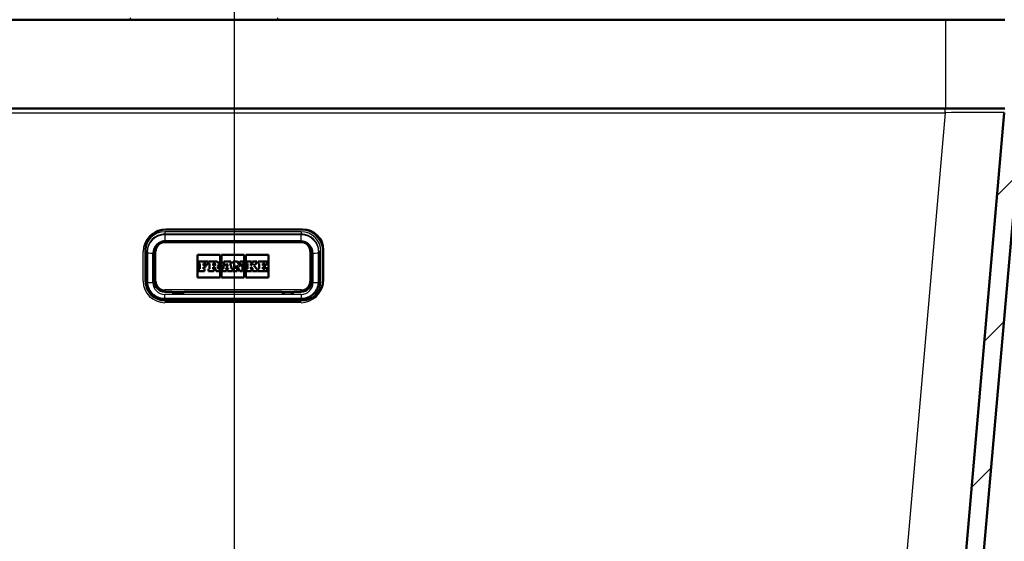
# Model space of a CAD drawing. Header units: millimetres. Extents: x 100 to 2000, y 93 to 4058.
# Tile 16 of 19: x 732 to 1064, y 1574 to 1750. Entities that reach past the tile are written whole.
import ezdxf

# ---------------------------------------------------------------- set-up
doc = ezdxf.new("R2010")
doc.units = ezdxf.units.MM
doc.header["$LTSCALE"] = 10
for name, color, linetype, lineweight in [('Centerline(ISO)', 7, 'Continuous', 25), ('Dimensions(ISO)', 7, 'Continuous', 25), ('Hatch', 7, 'Continuous', 9), ('Visible Edges(ISO)', 7, 'Continuous', 50), ('Visible Tangent Edges(ISO)', 7, 'Continuous', 25)]:
    doc.layers.add(name, color=color, linetype=linetype, lineweight=lineweight)
doc.styles.add('Text_3.5mm', font='arial.ttf', dxfattribs={"width": 0.9})
doc.dimstyles.new('KS-STANDARD', dxfattribs={"dimscale": 10, "dimtxt": 3.5, "dimasz": 2.5, "dimexe": 3.175, "dimexo": 0, "dimgap": 0.8, "dimtad": 1, "dimdec": 1, "dimrnd": 1e-08, "dimtxsty": 'Text_3.5mm', "dimcen": 0.09, "dimdle": 10, "dimclrd": 7, "dimclre": 7, "dimclrt": 7, "dimadec": 0, "dimazin": 2, "dimtfac": 0.714286, "dimtdec": 4, "dimtmove": 0, "dimatfit": 3, "dimfxl": 0, "dimtolj": 1, "dimlwd": 25, "dimlwe": 25, "dimarcsym": 0})

# ---------------------------------------------------------------- blocks, each defined once
blk = doc.blocks.new('*D9')
at = {"layer": 'Defpoints', "color": 0, "linetype": 'Continuous'}
for p in [(1080.67, 1719.55), (865.76, 1519.71), (1301.55, 1519.71)]:
    blk.add_point(p, dxfattribs=at)
at = {"layer": 'Dimensions(ISO)', "color": 7, "linetype": 'Continuous', "lineweight": 25}
for p, q in [((1080.67, 1719.55), (1333.3, 1719.55)), ((1301.55, 1694.55), (1301.55, 1544.71)), ((865.76, 1519.71), (1333.3, 1519.71))]:
    blk.add_line(p, q, dxfattribs=at)
at = {"layer": 'Dimensions(ISO)', "color": 7, "linetype": 'Continuous'}
for points in [[(1297.39, 1694.55), (1305.72, 1694.55), (1301.55, 1719.55)], [(1297.39, 1544.71), (1305.72, 1544.71), (1301.55, 1519.71)]]:
    blk.add_solid(points, dxfattribs=at)
at = {"layer": 'Dimensions(ISO)', "color": 7, "linetype": 'Continuous', "lineweight": 25, "insert": (1275.68, 1584.62), "char_height": 35, "attachment_point": 4, "rotation": 90, "style": 'Text_3.5mm'}
blk.add_mtext('\\A1;200', dxfattribs=at)

msp = doc.modelspace()

# ---------------------------------------------------------------- hatches: boundary and pattern name
at = {"layer": 'Hatch'}
h = msp.add_hatch(dxfattribs=at)
h.set_pattern_fill('ANSI31', color=256, scale=254, style=0)
h.set_pattern_definition([(45, (0, 0), (-22.45064, 22.45064), [])])
edge = h.paths.add_edge_path()
edge.add_line((744.17, 1503.86), (759.5, 1503.86))
edge.add_line((759.5, 1503.86), (759.36, 1505.8))
edge.add_ellipse((759.06, 1504.64), major_axis=(1.2, -0.04), ratio=1, start_angle=77.607, end_angle=90)
edge.add_line((759.1, 1505.84), (747.15, 1506.25))
edge.add_ellipse((747.15, 1506.35), major_axis=(-0.0999, 0.0035), ratio=1, start_angle=0, end_angle=90, ccw=False)
edge.add_line((747.05, 1506.36), (747.06, 1506.76))
edge.add_ellipse((747.16, 1506.75), major_axis=(0.0035, 0.0999), ratio=1, start_angle=2, end_angle=90, ccw=False)
edge.add_line((747.16, 1506.85), (759.29, 1506.85))
edge.add_line((759.29, 1506.85), (759.22, 1507.86))
edge.add_ellipse((758.22, 1507.79), major_axis=(-0.07, 0.998), ratio=1, start_angle=270, end_angle=341)
edge.add_line((758.48, 1508.76), (748.43, 1511.45))
edge.add_ellipse((748.69, 1512.42), major_axis=(-0.966, 0.259), ratio=1, start_angle=54.5, end_angle=90, ccw=False)
edge.add_line((747.92, 1511.78), (746.25, 1513.8))
edge.add_ellipse((747.03, 1514.43), major_axis=(-0.636, 0.772), ratio=1, start_angle=54.5, end_angle=90, ccw=False)
edge.add_line((746.03, 1514.36), (745.88, 1516.46))
edge.add_ellipse((742.39, 1516.22), major_axis=(-0.24, 3.49), ratio=1, start_angle=270, end_angle=353)
edge.add_line((742.57, 1519.71), (573.84, 1528.56))
edge.add_spline(control_points=[(573.84, 1528.56), (572.21, 1528.64), (570.6, 1528.99), (567.56, 1530.2), (566.15, 1531.05), (563.42, 1533.37), (562.19, 1534.92), (560.4, 1538.39), (559.85, 1540.28), (559.68, 1542.23)], knot_values=[-2.152597, -2.152597, -2.152597, -2.152597, -1.662265, -1.662265, -1.171933, -1.171933, -0.585967, -0.585967, 0, 0, 0, 0], degree=3, periodic=0)
edge.add_line((559.68, 1542.23), (544.29, 1718.18))
edge.add_ellipse((542.79, 1718.05), major_axis=(-0.13, 1.49), ratio=1, start_angle=270, end_angle=355)
edge.add_line((542.79, 1719.55), (527.67, 1719.55))
edge.add_line((527.67, 1719.55), (527.67, 1713.55))
edge.add_line((527.67, 1713.55), (535.17, 1713.55))
edge.add_ellipse((535.17, 1712.55), major_axis=(1, 0), ratio=1, start_angle=0, end_angle=90, ccw=False)
edge.add_line((536.17, 1712.55), (536.17, 1711.31))
edge.add_ellipse((534.72, 1707.05), major_axis=(4.26, -1.45), ratio=1, start_angle=23.7503, end_angle=90, ccw=False)
edge.add_line((539.2, 1707.44), (554.04, 1537.82))
edge.add_spline(control_points=[(554.04, 1537.82), (554.23, 1535.65), (554.78, 1533.52), (556.53, 1529.53), (557.72, 1527.69), (560.95, 1524.16), (563.06, 1522.6), (567.77, 1520.37), (570.32, 1519.73), (572.92, 1519.59)], knot_values=[-2.870129, -2.870129, -2.870129, -2.870129, -2.216354, -2.216354, -1.562578, -1.562578, -0.781289, -0.781289, 0, 0, 0, 0], degree=3, periodic=0)
edge.add_line((572.92, 1519.59), (731.68, 1511.27))
edge.add_ellipse((731.16, 1501.28), major_axis=(9.99, -0.52), ratio=1, start_angle=37.8602, end_angle=90, ccw=False)
edge.add_ellipse((747.57, 1512.72), major_axis=(5.72, -8.21), ratio=1, start_angle=270, end_angle=302.2923)
edge.add_ellipse((744.17, 1503.36), major_axis=(0.143, 0.479), ratio=1, start_angle=16.5598, end_angle=90, ccw=False)
edge = h.paths.add_edge_path()
edge.add_line((848.84, 1503.86), (864.17, 1503.86))
edge.add_ellipse((864.17, 1503.36), major_axis=(0.5, 0), ratio=1, start_angle=16.5598, end_angle=90, ccw=False)
edge.add_ellipse((860.76, 1512.72), major_axis=(9.22, 3.88), ratio=1, start_angle=270, end_angle=302.2923)
edge.add_ellipse((877.17, 1501.28), major_axis=(5.72, 8.21), ratio=1, start_angle=37.8602, end_angle=90, ccw=False)
edge.add_line((876.65, 1511.27), (1035.41, 1519.59))
edge.add_spline(control_points=[(1035.41, 1519.59), (1037.59, 1519.7), (1039.73, 1520.17), (1043.78, 1521.78), (1045.66, 1522.92), (1049.31, 1526.01), (1050.94, 1528.07), (1053.33, 1532.7), (1054.06, 1535.23), (1054.29, 1537.82)], knot_values=[-2.870129, -2.870129, -2.870129, -2.870129, -2.216354, -2.216354, -1.562578, -1.562578, -0.781289, -0.781289, 0, 0, 0, 0], degree=3, periodic=0)
edge.add_line((1054.29, 1537.82), (1069.13, 1707.44))
edge.add_ellipse((1073.61, 1707.05), major_axis=(0.39, 4.48), ratio=1, start_angle=23.7503, end_angle=90, ccw=False)
edge.add_line((1072.17, 1711.31), (1072.17, 1712.55))
edge.add_ellipse((1073.17, 1712.55), major_axis=(0, 1), ratio=1, start_angle=0, end_angle=90, ccw=False)
edge.add_line((1073.17, 1713.55), (1080.67, 1713.55))
edge.add_line((1080.67, 1713.55), (1080.67, 1719.55))
edge.add_line((1080.67, 1719.55), (1065.54, 1719.55))
edge.add_ellipse((1065.54, 1718.05), major_axis=(-1.5, 0), ratio=1, start_angle=270, end_angle=355)
edge.add_line((1064.05, 1718.18), (1048.65, 1542.23))
edge.add_spline(control_points=[(1048.65, 1542.23), (1048.51, 1540.6), (1048.1, 1539), (1046.79, 1536.01), (1045.89, 1534.63), (1043.47, 1531.98), (1041.89, 1530.81), (1038.36, 1529.14), (1036.45, 1528.66), (1034.49, 1528.56)], knot_values=[-2.152597, -2.152597, -2.152597, -2.152597, -1.662265, -1.662265, -1.171933, -1.171933, -0.585967, -0.585967, 0, 0, 0, 0], degree=3, periodic=0)
edge.add_line((1034.49, 1528.56), (865.76, 1519.71))
edge.add_ellipse((865.94, 1516.22), major_axis=(-3.5, -0.18), ratio=1, start_angle=270, end_angle=353)
edge.add_line((862.45, 1516.46), (862.3, 1514.36))
edge.add_ellipse((861.31, 1514.43), major_axis=(-0.07, -0.998), ratio=1, start_angle=54.5, end_angle=90, ccw=False)
edge.add_line((862.08, 1513.8), (860.41, 1511.78))
edge.add_ellipse((859.64, 1512.42), major_axis=(-0.636, -0.772), ratio=1, start_angle=54.5, end_angle=90, ccw=False)
edge.add_line((859.9, 1511.45), (849.86, 1508.76))
edge.add_ellipse((850.11, 1507.79), major_axis=(-0.966, -0.259), ratio=1, start_angle=270, end_angle=341)
edge.add_line((849.12, 1507.86), (849.05, 1506.85))
edge.add_line((849.05, 1506.85), (861.17, 1506.85))
edge.add_ellipse((861.17, 1506.75), major_axis=(0.1, 0), ratio=1, start_angle=2, end_angle=90, ccw=False)
edge.add_line((861.27, 1506.76), (861.28, 1506.36))
edge.add_ellipse((861.18, 1506.35), major_axis=(0.0035, -0.0999), ratio=1, start_angle=0, end_angle=90, ccw=False)
edge.add_line((861.19, 1506.25), (849.23, 1505.84))
edge.add_ellipse((849.27, 1504.64), major_axis=(1.16, 0.3), ratio=1, start_angle=77.607, end_angle=90)
edge.add_line((848.97, 1505.8), (848.84, 1503.86))

# ---------------------------------------------------------------- linework, layer by layer
at = {"layer": 'Centerline(ISO)', "linetype": 'Continuous'}
msp.add_line((804.17, 825.82), (804.17, 1792.3), dxfattribs=at)
at = {"layer": 'Visible Edges(ISO)'}
for p, q in [((564.17, 1749.55), (1044.17, 1749.55)), ((1044.17, 1749.55), (1064.17, 1749.55)), ((1044.17, 1719.55), (564.17, 1719.55)), ((1064.17, 1719.55), (1044.17, 1719.55)), ((1064.05, 1718.18), (1048.65, 1542.23)), ((1054.29, 1537.82), (1069.13, 1707.44)), ((781.17, 1678.83), (827.17, 1678.83)), ((774.17, 1661.89), (774.17, 1671.85)), ((826.67, 1674.8), (780.67, 1674.8)), ((834.17, 1671.85), (834.17, 1661.89)), ((774.67, 1661.33), (774.67, 1671.29)), ((777.17, 1671.31), (777.17, 1661.35)), ((791.67, 1662.57), (791.67, 1670.18)), ((791.67, 1670.18), (799.36, 1670.18)), ((791.67, 1670.18), (799.36, 1670.18)), ((799.36, 1670.18), (799.36, 1662.57)), ((799.82, 1662.57), (799.82, 1670.18)), ((799.82, 1670.18), (807.51, 1670.18)), ((799.82, 1670.18), (807.51, 1670.18)), ((807.51, 1670.18), (807.51, 1662.57)), ((807.97, 1662.57), (807.97, 1670.18)), ((807.97, 1670.18), (815.67, 1670.18)), ((807.97, 1670.18), (815.67, 1670.18)), ((815.67, 1670.18), (815.67, 1662.57)), ((830.17, 1661.35), (830.17, 1671.31)), ((832.67, 1671.29), (832.67, 1661.33)), ((795.16, 1667.97), (792.16, 1667.97)), ((792.16, 1667.97), (792.16, 1667.33)), ((792.16, 1667.33), (792.45, 1667.33)), ((792.16, 1667.33), (792.16, 1667.33)), ((792.16, 1667.33), (792.45, 1667.33)), ((792.45, 1665.47), (792.16, 1665.47)), ((792.16, 1665.47), (792.16, 1664.77)), ((792.45, 1667.33), (792.45, 1665.47)), ((793.77, 1667.33), (794.46, 1667.33)), ((793.77, 1666.67), (793.77, 1667.33)), ((793.77, 1667.33), (794.46, 1667.33)), ((794.4, 1666.67), (793.77, 1666.67)), ((793.77, 1666.12), (794.4, 1666.12)), ((793.77, 1665.47), (793.77, 1666.12)), ((793.77, 1666.12), (794.4, 1666.12)), ((794.06, 1665.47), (793.77, 1665.47)), ((794.06, 1664.77), (794.06, 1665.47)), ((794.4, 1666.12), (794.4, 1666.67)), ((794.4, 1666.12), (794.4, 1666.12)), ((794.46, 1667.33), (794.46, 1667)), ((794.46, 1667), (795.16, 1667)), ((794.46, 1667), (794.46, 1667)), ((794.46, 1667), (795.16, 1667)), ((795.16, 1667), (795.16, 1667.97)), ((795.16, 1667), (795.16, 1667)), ((798.06, 1667.97), (795.42, 1667.97)), ((795.42, 1667.97), (795.42, 1667.33)), ((795.42, 1667.33), (795.76, 1667.33)), ((795.42, 1667.33), (795.42, 1667.33)), ((795.42, 1667.33), (795.76, 1667.33)), ((795.76, 1665.47), (795.42, 1665.47)), ((795.42, 1665.47), (795.42, 1664.77)), ((795.76, 1667.33), (795.76, 1665.47)), ((796.97, 1667.33), (797.34, 1667.33)), ((796.97, 1667.33), (797.34, 1667.33)), ((796.97, 1666.6), (796.97, 1667.33)), ((797.34, 1666.6), (796.97, 1666.6)), ((796.97, 1666.13), (797.4, 1666.13)), ((796.97, 1665.47), (796.97, 1666.13)), ((796.97, 1666.13), (797.4, 1666.13)), ((797.26, 1665.47), (796.97, 1665.47)), ((797.26, 1664.77), (797.26, 1665.47)), ((797.4, 1666.13), (798, 1664.77)), ((797.4, 1666.13), (797.4, 1666.13)), ((797.4, 1666.13), (798, 1664.77)), ((798.84, 1665.47), (798.44, 1666.32)), ((799.13, 1665.47), (798.84, 1665.47)), ((798.93, 1667.1), (798.93, 1667.1)), ((799.13, 1664.77), (799.13, 1665.47)), ((800.27, 1665.47), (800.05, 1665.47)), ((800.05, 1665.47), (800.05, 1664.77)), ((800.85, 1667.33), (800.27, 1665.47)), ((802.95, 1667.97), (800.59, 1667.97)), ((800.59, 1667.97), (800.59, 1667.33)), ((800.59, 1667.33), (800.85, 1667.33)), ((800.59, 1667.33), (800.59, 1667.33)), ((800.59, 1667.33), (800.85, 1667.33)), ((801.15, 1665.47), (801.24, 1665.78)), ((801.15, 1665.47), (801.24, 1665.78)), ((801.45, 1665.47), (801.15, 1665.47)), ((801.24, 1665.78), (802.04, 1665.78)), ((801.24, 1665.78), (801.24, 1665.78)), ((801.24, 1665.78), (802.04, 1665.78)), ((801.37, 1666.3), (801.66, 1667.36)), ((801.37, 1666.3), (801.66, 1667.36)), ((801.92, 1666.3), (801.37, 1666.3)), ((801.45, 1664.77), (801.45, 1665.47)), ((801.66, 1667.36), (801.92, 1666.3)), ((801.66, 1667.36), (801.92, 1666.3)), ((801.66, 1667.36), (801.66, 1667.36)), ((802.12, 1665.47), (801.8, 1665.47)), ((801.8, 1665.47), (801.8, 1664.77)), ((802.04, 1665.78), (802.12, 1665.47)), ((802.04, 1665.78), (802.04, 1665.78)), ((802.04, 1665.78), (802.12, 1665.47)), ((802.69, 1667.33), (802.95, 1667.33)), ((803.26, 1665.47), (802.69, 1667.33)), ((802.69, 1667.33), (802.95, 1667.33)), ((802.95, 1667.33), (802.95, 1667.97)), ((802.95, 1667.33), (802.95, 1667.33)), ((803.55, 1665.47), (803.26, 1665.47)), ((803.55, 1664.77), (803.55, 1665.47)), ((805.26, 1667.97), (803.79, 1667.97)), ((803.79, 1667.97), (803.79, 1667.33)), ((803.79, 1667.33), (804.1, 1667.33)), ((803.79, 1667.33), (803.79, 1667.33)), ((803.79, 1667.33), (804.1, 1667.33)), ((804.1, 1665.47), (803.79, 1665.47)), ((803.79, 1665.47), (803.79, 1664.77)), ((804.1, 1667.33), (804.1, 1665.47)), ((804.83, 1666.69), (805.98, 1664.77)), ((804.83, 1665.47), (804.83, 1666.69)), ((804.83, 1666.69), (805.98, 1664.77)), ((805.09, 1665.47), (804.83, 1665.47)), ((805.09, 1664.77), (805.09, 1665.47)), ((806.26, 1666.29), (805.26, 1667.97)), ((807.28, 1667.97), (806, 1667.97)), ((806, 1667.97), (806, 1667.33)), ((806, 1667.33), (806.26, 1667.33)), ((806, 1667.33), (806, 1667.33)), ((806, 1667.33), (806.26, 1667.33)), ((806.26, 1667.33), (806.26, 1666.29)), ((806.93, 1667.33), (807.28, 1667.33)), ((806.93, 1667.33), (807.28, 1667.33)), ((806.93, 1664.77), (806.93, 1667.33)), ((807.28, 1667.33), (807.28, 1667.97)), ((807.28, 1667.33), (807.28, 1667.33)), ((809.98, 1667.97), (808.2, 1667.97)), ((808.2, 1667.97), (808.2, 1667.33)), ((808.2, 1667.33), (808.53, 1667.33)), ((808.2, 1667.33), (808.2, 1667.33)), ((808.2, 1667.33), (808.53, 1667.33)), ((808.53, 1665.47), (808.2, 1665.47)), ((808.2, 1665.47), (808.2, 1664.77)), ((808.53, 1667.33), (808.53, 1665.47)), ((809.73, 1667.33), (809.98, 1667.33)), ((810.42, 1667.33), (809.73, 1666.63)), ((809.73, 1666.63), (809.73, 1667.33)), ((809.73, 1667.33), (809.98, 1667.33)), ((809.73, 1666.24), (810.42, 1665.47)), ((809.73, 1665.47), (809.73, 1666.24)), ((809.73, 1666.24), (810.42, 1665.47)), ((809.98, 1665.47), (809.73, 1665.47)), ((809.98, 1667.33), (809.98, 1667.97)), ((809.98, 1667.33), (809.98, 1667.33)), ((809.98, 1664.77), (809.98, 1665.47)), ((811.72, 1667.97), (810.22, 1667.97)), ((810.22, 1667.97), (810.22, 1667.33)), ((810.22, 1667.33), (810.42, 1667.33)), ((810.22, 1667.33), (810.22, 1667.33)), ((810.22, 1667.33), (810.42, 1667.33)), ((810.42, 1665.47), (810.22, 1665.47)), ((810.22, 1665.47), (810.22, 1664.77)), ((810.77, 1666.62), (811.46, 1667.33)), ((810.77, 1666.62), (811.46, 1667.33)), ((811.72, 1665.47), (810.77, 1666.62)), ((811.46, 1667.33), (811.72, 1667.33)), ((811.46, 1667.33), (811.46, 1667.33)), ((811.46, 1667.33), (811.72, 1667.33)), ((811.72, 1667.33), (811.72, 1667.97)), ((811.72, 1667.33), (811.72, 1667.33)), ((811.93, 1665.47), (811.72, 1665.47)), ((811.93, 1664.77), (811.93, 1665.47)), ((812.52, 1665.47), (812.21, 1665.47)), ((812.21, 1665.47), (812.21, 1664.77)), ((815.18, 1667.97), (812.22, 1667.97)), ((812.22, 1667.97), (812.22, 1667.33)), ((812.22, 1667.33), (812.52, 1667.33)), ((812.22, 1667.33), (812.22, 1667.33)), ((812.22, 1667.33), (812.52, 1667.33)), ((812.52, 1667.33), (812.52, 1665.47)), ((813.79, 1667.33), (814.48, 1667.33)), ((813.79, 1666.67), (813.79, 1667.33)), ((813.79, 1667.33), (814.48, 1667.33)), ((814.42, 1666.67), (813.79, 1666.67)), ((813.79, 1666.12), (814.42, 1666.12)), ((813.79, 1665.47), (813.79, 1666.12)), ((813.79, 1666.12), (814.42, 1666.12)), ((814.48, 1665.47), (813.79, 1665.47)), ((814.42, 1666.12), (814.42, 1666.67)), ((814.42, 1666.12), (814.42, 1666.12)), ((814.48, 1667.33), (814.48, 1667)), ((814.48, 1667), (815.18, 1667)), ((814.48, 1667), (814.48, 1667)), ((814.48, 1667), (815.18, 1667)), ((815.17, 1665.79), (814.48, 1665.79)), ((814.48, 1665.79), (814.48, 1665.47)), ((815.17, 1664.77), (815.17, 1665.79)), ((815.18, 1667), (815.18, 1667.97)), ((815.18, 1667), (815.18, 1667)), ((799.36, 1662.57), (791.67, 1662.57)), ((792.16, 1664.77), (794.06, 1664.77)), ((792.16, 1664.77), (794.06, 1664.77)), ((792.16, 1664.77), (792.16, 1664.77)), ((794.06, 1664.77), (794.06, 1664.77)), ((795.42, 1664.77), (797.26, 1664.77)), ((795.42, 1664.77), (795.42, 1664.77)), ((795.42, 1664.77), (797.26, 1664.77)), ((797.26, 1664.77), (797.26, 1664.77)), ((798, 1664.77), (799.13, 1664.77)), ((798, 1664.77), (799.13, 1664.77)), ((798, 1664.77), (798, 1664.77)), ((799.13, 1664.77), (799.13, 1664.77)), ((807.51, 1662.57), (799.82, 1662.57)), ((800.05, 1664.77), (801.45, 1664.77)), ((800.05, 1664.77), (800.05, 1664.77)), ((800.05, 1664.77), (801.45, 1664.77)), ((801.45, 1664.77), (801.45, 1664.77)), ((801.8, 1664.77), (803.55, 1664.77)), ((801.8, 1664.77), (801.8, 1664.77)), ((801.8, 1664.77), (803.55, 1664.77)), ((803.55, 1664.77), (803.55, 1664.77)), ((803.79, 1664.77), (805.09, 1664.77)), ((803.79, 1664.77), (803.79, 1664.77)), ((803.79, 1664.77), (805.09, 1664.77)), ((805.09, 1664.77), (805.09, 1664.77)), ((805.98, 1664.77), (806.93, 1664.77)), ((805.98, 1664.77), (805.98, 1664.77)), ((805.98, 1664.77), (806.93, 1664.77)), ((806.93, 1664.77), (806.93, 1664.77)), ((815.67, 1662.57), (807.97, 1662.57)), ((808.2, 1664.77), (809.98, 1664.77)), ((808.2, 1664.77), (808.2, 1664.77)), ((808.2, 1664.77), (809.98, 1664.77)), ((809.98, 1664.77), (809.98, 1664.77)), ((810.22, 1664.77), (811.93, 1664.77)), ((810.22, 1664.77), (810.22, 1664.77)), ((810.22, 1664.77), (811.93, 1664.77)), ((811.93, 1664.77), (811.93, 1664.77)), ((812.21, 1664.77), (815.17, 1664.77)), ((812.21, 1664.77), (812.21, 1664.77)), ((812.21, 1664.77), (815.17, 1664.77)), ((815.17, 1664.77), (815.17, 1664.77)), ((777.17, 1661.35), (777.17, 1661.29)), ((830.17, 1661.35), (830.17, 1661.29)), ((780.67, 1657.8), (783.17, 1657.8)), ((826.67, 1655.36), (780.67, 1655.36)), ((783.17, 1657.38), (783.17, 1657.8)), ((784.17, 1657.38), (783.17, 1657.38)), ((784.17, 1657.38), (783.62, 1657.38)), ((784.17, 1657.38), (784.17, 1657.38)), ((786.22, 1657.38), (786.17, 1657.38)), ((786.17, 1657.38), (787.17, 1657.38)), ((786.17, 1657.38), (786.17, 1657.38)), ((787.17, 1657.8), (787.17, 1657.38)), ((787.17, 1657.8), (820.17, 1657.8)), ((820.17, 1657.8), (820.17, 1657.38)), ((821.17, 1657.38), (820.17, 1657.38)), ((821.17, 1657.38), (821.12, 1657.38)), ((821.17, 1657.38), (821.17, 1657.38)), ((823.72, 1657.38), (823.17, 1657.38)), ((823.17, 1657.38), (824.17, 1657.38)), ((823.17, 1657.38), (823.17, 1657.38)), ((824.17, 1657.38), (824.17, 1657.8)), ((824.17, 1657.8), (826.67, 1657.8)), ((827.17, 1654.92), (781.17, 1654.92))]:
    msp.add_line(p, q, dxfattribs=at)
for centre, start, end in [((769.39, 1750.05), 180, 270), ((818.39, 1750.05), 270, 0)]:
    msp.add_arc(centre, 0.5, start, end, dxfattribs=at)
for centre, major_axis, start_param, end_param in [((781.17, 1671.85), (-7, 0), 4.712389, 6.283185), ((827.17, 1671.85), (7, 0), 0, 1.570796), ((797.34, 1666.96), (0.366, 0), 0.001195, 1.570796), ((797.34, 1666.96), (0.366, 0), 4.712389, 7.853982), ((798.06, 1667.1), (0.874, 0), 5.16581, 7.853982), ((798.06, 1667.1), (0.874, 0), 5.16623, 6.283185), ((781.17, 1661.89), (-7, 0), 0, 1.570796), ((827.17, 1661.89), (7, 0), 4.712389, 6.283185), ((780.67, 1661.29), (-3.5, 0), 0, 1.570796), ((826.67, 1661.29), (3.5, 0), 4.712389, 6.283185), ((783.62, 1657.58), (0.2, 0), 4.577858, 4.712389), ((786.22, 1657.58), (0.2, 0), 4.712389, 4.84692), ((821.12, 1657.58), (0.2, 0), 4.577858, 4.712389), ((823.72, 1657.58), (0.2, 0), 4.712389, 4.84692)]:
    msp.add_ellipse(centre, major_axis=major_axis, ratio=0.996195, start_param=start_param, end_param=end_param, dxfattribs=at)
for points, knots in [([(780.67, 1674.8), (780.3, 1674.8), (779.93, 1674.74), (779.24, 1674.52), (778.91, 1674.35), (778.31, 1673.92), (778.05, 1673.66), (777.62, 1673.07), (777.45, 1672.74), (777.22, 1672.04), (777.17, 1671.68), (777.17, 1671.31)], [1.570796, 1.570796, 1.570796, 1.570796, 1.884956, 1.884956, 2.199115, 2.199115, 2.513274, 2.513274, 2.827433, 2.827433, 3.141593, 3.141593, 3.141593, 3.141593]), ([(830.17, 1671.31), (830.17, 1671.68), (830.11, 1672.04), (829.88, 1672.74), (829.71, 1673.07), (829.28, 1673.66), (829.02, 1673.92), (828.43, 1674.35), (828.1, 1674.52), (827.4, 1674.74), (827.03, 1674.8), (826.67, 1674.8)], [0, 0, 0, 0, 0.314159, 0.314159, 0.628319, 0.628319, 0.942478, 0.942478, 1.256637, 1.256637, 1.570796, 1.570796, 1.570796, 1.570796]), ([(780.67, 1655.36), (780.04, 1655.36), (779.41, 1655.46), (778.21, 1655.84), (777.65, 1656.13), (776.63, 1656.87), (776.18, 1657.31), (775.44, 1658.33), (775.15, 1658.89), (774.77, 1660.08), (774.67, 1660.71), (774.67, 1661.33)], [4.712389, 4.712389, 4.712389, 4.712389, 5.026548, 5.026548, 5.340708, 5.340708, 5.654867, 5.654867, 5.969026, 5.969026, 6.283185, 6.283185, 6.283185, 6.283185]), ([(832.67, 1661.33), (832.67, 1660.71), (832.57, 1660.08), (832.18, 1658.89), (831.89, 1658.33), (831.15, 1657.31), (830.7, 1656.87), (829.69, 1656.13), (829.12, 1655.84), (827.92, 1655.46), (827.29, 1655.36), (826.67, 1655.36)], [3.141593, 3.141593, 3.141593, 3.141593, 3.455752, 3.455752, 3.769911, 3.769911, 4.08407, 4.08407, 4.39823, 4.39823, 4.712389, 4.712389, 4.712389, 4.712389])]:
    msp.add_open_spline(points, degree=3, knots=knots, dxfattribs=at)
at = {"layer": 'Visible Tangent Edges(ISO)'}
for p, q in [((1044.17, 1749.55), (1044.17, 1719.55)), ((1044.12, 1718.18), (1044.12, 1719.55)), ((564.21, 1718.18), (1044.12, 1718.18)), ((1044.12, 1718.18), (1028.78, 1542.8)), ((780.67, 1678.81), (780.67, 1678.65)), ((780.67, 1678.65), (826.67, 1678.65)), ((781.17, 1678.83), (781.17, 1678.82)), ((826.67, 1678.82), (826.67, 1678.65)), ((827.17, 1678.83), (827.17, 1678.82)), ((826.67, 1678.03), (780.67, 1678.03)), ((780.67, 1678.03), (780.67, 1677.27)), ((780.67, 1677.27), (826.67, 1677.27)), ((780.67, 1677.27), (780.67, 1676.98)), ((826.67, 1676.98), (780.67, 1676.98)), ((780.67, 1676.98), (780.67, 1674.82)), ((826.67, 1678.03), (826.67, 1677.27)), ((826.67, 1677.27), (826.67, 1676.98)), ((826.67, 1674.82), (826.67, 1676.98)), ((780.67, 1674.82), (826.67, 1674.82)), ((780.67, 1674.34), (780.67, 1674.8)), ((780.67, 1674.34), (826.67, 1674.34)), ((826.67, 1674.8), (826.67, 1674.34)), ((773.34, 1661.39), (773.34, 1671.35)), ((773.97, 1671.35), (773.97, 1661.39)), ((776.67, 1660.87), (776.67, 1670.83)), ((777.67, 1661.39), (777.67, 1671.35)), ((829.67, 1671.35), (829.67, 1661.39)), ((830.67, 1670.83), (830.67, 1660.87)), ((833.37, 1661.39), (833.37, 1671.35)), ((833.99, 1671.35), (833.99, 1661.39)), ((797.34, 1667.33), (797.34, 1667.33)), ((780.67, 1658.4), (780.67, 1657.86)), ((826.67, 1658.4), (780.67, 1658.4)), ((780.67, 1657.86), (826.67, 1657.86)), ((780.67, 1657.86), (780.67, 1657.8)), ((826.67, 1656.88), (780.67, 1656.88)), ((780.67, 1655.36), (780.67, 1656.88)), ((780.67, 1655.36), (780.67, 1654.93)), ((783.97, 1657.38), (783.97, 1657.38)), ((784.17, 1657.38), (786.17, 1657.38)), ((786.19, 1657.38), (786.19, 1657.38)), ((823.17, 1657.38), (821.17, 1657.38)), ((823.4, 1657.38), (823.4, 1657.38)), ((826.67, 1657.86), (826.67, 1658.4)), ((826.67, 1657.86), (826.67, 1657.8)), ((826.67, 1656.88), (826.67, 1655.36)), ((826.67, 1655.36), (826.67, 1654.92)), ((780.67, 1654.72), (826.67, 1654.72)), ((826.67, 1654.1), (780.67, 1654.1))]:
    msp.add_line(p, q, dxfattribs=at)
for centre, major_axis, ratio, start_param, end_param in [((1043.96, 1718.05), (20.09, 0.13), 0.006455, 6.282578, 7.845778), ((780.67, 1671.35), (-7.32, 0), 0.996195, 4.712389, 6.283185), ((826.67, 1671.35), (7.32, 0), 0.996195, 0, 1.570796), ((780.67, 1671.35), (-6.7, 0), 0.996195, 4.712389, 6.283185), ((780.67, 1671.29), (-6, 0), 0.996195, 4.712389, 6.283185), ((780.67, 1671.01), (-6, 0), 0.996195, 4.712389, 6.283185), ((826.67, 1671.35), (6.7, 0), 0.996195, 0, 1.570796), ((826.67, 1671.29), (6, 0), 0.996195, 0, 1.570796), ((826.67, 1671.01), (6, 0), 0.996195, 0, 1.570796), ((826.67, 1671.35), (-7.67, 0), 0.996195, 3.598954, 4.255028), ((780.67, 1670.83), (-4, 0), 0.996195, 4.712389, 6.283185), ((780.67, 1671.35), (-3, 0), 0.996195, 4.712389, 6.283185), ((826.67, 1670.83), (4, 0), 0.996195, 0, 1.570796), ((826.67, 1671.35), (3, 0), 0.996195, 0, 1.570796), ((773.97, 1671.29), (0.7, 0), 0.087156, 0, 1.281045), ((776.67, 1671.01), (-2, 0), 0.087156, 0, 1.570796), ((777.67, 1671.31), (-0.5, 0), 0.087156, 4.712389, 6.283185), ((829.67, 1671.31), (0.5, 0), 0.087156, 0, 1.570796), ((830.67, 1671.01), (2, 0), 0.087156, 4.712389, 6.283185), ((833.37, 1671.29), (-0.7, 0), 0.087156, 4.712389, 6.283185), ((833.99, 1671.27), (1, 0), 0.087156, 1.393543, 1.570796), ((780.67, 1661.39), (-7.32, 0), 0.996195, 0, 1.570796), ((780.67, 1661.39), (-6.7, 0), 0.996195, 0, 1.570796), ((773.97, 1661.33), (0.7, 0), 0.087156, 0, 1.253952), ((776.67, 1661.04), (-2, 0), 0.087156, 0.087873, 1.570796), ((780.67, 1660.87), (-4, 0), 0.996195, 0, 1.570796), ((777.67, 1661.35), (-0.5, 0), 0.087156, 4.712389, 6.283185), ((780.67, 1661.35), (-3.5, 0), 0.996195, 0, 1.570796), ((780.67, 1661.39), (-3, 0), 0.996195, 0, 1.570796), ((826.67, 1661.39), (7.32, 0), 0.996195, 4.712389, 6.283185), ((826.67, 1661.39), (6.7, 0), 0.996195, 4.712389, 6.283185), ((826.67, 1661.39), (3, 0), 0.996195, 4.712389, 6.283185), ((826.67, 1661.35), (3.5, 0), 0.996195, 4.712389, 6.283185), ((826.67, 1660.87), (4, 0), 0.996195, 4.712389, 6.283185), ((829.67, 1661.35), (0.5, 0), 0.087156, 0, 1.570796), ((830.67, 1661.04), (2, 0), 0.087156, 4.712389, 6.195313), ((833.37, 1661.33), (-0.7, 0), 0.087156, 4.712389, 6.283185), ((833.99, 1661.3), (-1, 0), 0.087156, 4.553352, 4.712389)]:
    msp.add_ellipse(centre, major_axis=major_axis, ratio=ratio, start_param=start_param, end_param=end_param, dxfattribs=at)

# ---------------------------------------------------------------- dimensions: what is measured, and where the dimension line sits
at = {"layer": 'Dimensions(ISO)', "color": 7, "linetype": 'Continuous', "lineweight": 25}
dim = msp.add_linear_dim(base=(1301.55, 1519.71), p1=(1080.67, 1719.55), p2=(865.76, 1519.71), angle=90, dimstyle='KS-STANDARD', override={"dimgap": 0.8, "dimdec": 0, "dimtol": 0, "dimlim": 0, "dimtp": 0, "dimtm": 0, "dimtdec": 4, "dimtofl": 0, "dimatfit": 1}, dxfattribs=at)
dim.commit()
dim.dimension.update_dxf_attribs({"geometry": '*D9', "text_midpoint": (1301.55, 1619.63), "dimtype": 160})

doc.saveas('drawing.dxf')
